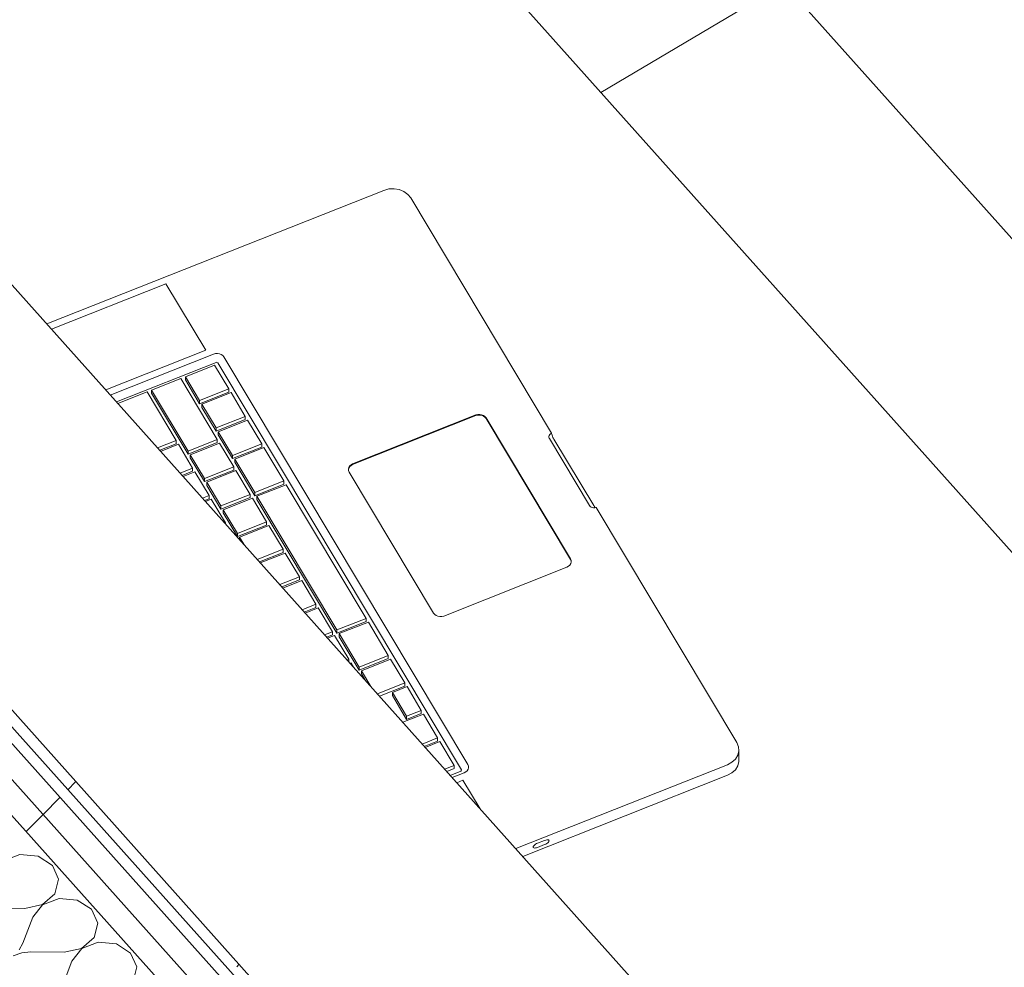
# Model space of a CAD drawing. Header units: millimetres. Extents: x -36631 to 27388, y -24993 to 6945.
# Tile 53 of 64: x -13536 to -13013, y -7722 to -7218. Entities that reach past the tile are written whole.
import ezdxf

# ---------------------------------------------------------------- set-up
doc = ezdxf.new("R2010")
doc.units = ezdxf.units.MM
doc.header["$MEASUREMENT"] = 0
doc.linetypes.add('Wipeout_Contour', pattern=[1000, 0, -1000])
doc.layers.add('Nuevo_08_E_Envans secs', color=7, linetype='Continuous')
doc.layers.add('Nuevo_09_EI_Mobiliari general', color=7, linetype='Continuous')
doc.layers.add('Nuevo_08_E_Envans secs_Pluma_Nº__1', color=7, linetype='Continuous', lineweight=5)
doc.layers.add('Nuevo_09_EI_Mobiliari general_Pluma_Nº__1', color=7, linetype='Continuous', lineweight=5)
for name, color, linetype, lineweight, true_color in [('Nuevo_08_E_Envans secs_Pluma_Nº__102', 7, 'Continuous', 5, 0xcccccc), ('Nuevo_08_E_Envans secs_Pluma_Nº__171', 171, 'Continuous', 13, 0xaaaaff), ('Nuevo_08_E_Envans secs_Pluma_Nº__177', 7, 'Continuous', 15, 0xf7e046)]:
    doc.layers.add(name, color=color, linetype=linetype, lineweight=lineweight, true_color=true_color)
pattern_1 = [(45, (0, 0), (-183.8478, 183.8478), [195, -65]), (45, (7e-14, 183.85), (-183.8478, 183.8478), [195, -65])]

# ---------------------------------------------------------------- blocks, each defined once
blk = doc.blocks.new('Elem Sección_207_1')
at = {"layer": 'Nuevo_09_EI_Mobiliari general_Pluma_Nº__1', "color": 7, "linetype": 'Continuous', "lineweight": 5}
for p, q in [((-13044.98, -6955.35), (-13081.32, -6973.64)), ((-13044.98, -6955.35), (-12745.19, -7290.82)), ((-13034.48, -6953.43), (-13041.89, -6957.43)), ((-13034.48, -6953.43), (-12734.69, -7288.9)), ((-13041.89, -6957.43), (-13042.27, -6958.38)), ((-13041.89, -6957.43), (-12742.09, -7292.9)), ((-13081.32, -6973.64), (-13107.01, -7032.75)), ((-13081.32, -6973.64), (-12781.53, -7309.11)), ((-13107.01, -7032.75), (-13132.11, -7139.38)), ((-13132.11, -7139.38), (-13130.57, -7198.38)), ((-13131.72, -7200.22), (-13227.29, -7256.82)), ((-13129.79, -7199.25), (-13131.72, -7200.22)), ((-13130.57, -7198.38), (-12830.78, -7533.85)), ((-12745.19, -7290.82), (-12781.53, -7309.11)), ((-12771.05, -7350.91), (-12745.19, -7290.82)), ((-12762.18, -7356.65), (-12734.69, -7288.9)), ((-12734.69, -7288.9), (-12742.09, -7292.9)), ((-12742.09, -7292.9), (-12769.54, -7360.51)), ((-12781.53, -7309.11), (-12807.22, -7368.22)), ((-12795.95, -7459.23), (-12771.05, -7350.91)), ((-12788.05, -7478.91), (-12762.18, -7356.65)), ((-12769.54, -7360.51), (-12795.38, -7482.54)), ((-12807.22, -7368.22), (-12832.32, -7474.85)), ((-12795.24, -7481.88), (-12795.95, -7459.23)), ((-12832.32, -7474.85), (-12830.78, -7533.85)), ((-12786.31, -7522.87), (-12788.05, -7478.91)), ((-12795.38, -7482.54), (-12793.65, -7526.55)), ((-12794.6, -7502.44), (-12795.24, -7481.88)), ((-12794.19, -7515.43), (-12794.6, -7502.44)), ((-12830.78, -7533.85), (-12794.19, -7515.43)), ((-12794.71, -7515.69), (-12794.05, -7516.43)), ((-12793.93, -7516.56), (-12831.92, -7535.69)), ((-12795.02, -7524.07), (-12793.89, -7520.57)), ((-12793.57, -7516.38), (-12793.93, -7516.56)), ((-12793.89, -7520.57), (-12793.75, -7520.15)), ((-12793.75, -7520.15), (-12793.42, -7516.7)), ((-12793.42, -7516.7), (-12793.57, -7516.38)), ((-12797.19, -7528.35), (-12795.02, -7524.07)), ((-12793.65, -7526.55), (-12794.08, -7528.26)), ((-12788.66, -7529.12), (-12786.88, -7525.15)), ((-12786.88, -7525.15), (-12786.31, -7522.87)), ((-12800.2, -7532.85), (-12797.19, -7528.35)), ((-12795.41, -7531.24), (-12797.36, -7534.41)), ((-12794.08, -7528.26), (-12795.41, -7531.24)), ((-12791.25, -7533.35), (-12788.66, -7529.12)), ((-12831.92, -7535.69), (-12927.5, -7592.29)), ((-12803.95, -7537.44), (-12800.2, -7532.85)), ((-12797.36, -7534.41), (-12799.86, -7537.68)), ((-12794.59, -7537.7), (-12791.25, -7533.35)), ((-12813.21, -7546.32), (-12808.34, -7541.97)), ((-12808.34, -7541.97), (-12803.95, -7537.44)), ((-12802.84, -7540.94), (-12806.22, -7544.1)), ((-12803.07, -7546.27), (-12798.57, -7542.06)), ((-12799.86, -7537.68), (-12802.84, -7540.94)), ((-12798.57, -7542.06), (-12794.59, -7537.7)), ((-12815.83, -7548.33), (-12813.21, -7546.32)), ((-12809.88, -7547.06), (-12813.72, -7549.74)), ((-12806.22, -7544.1), (-12809.88, -7547.06)), ((-12807.95, -7550.22), (-12803.07, -7546.27)), ((-12914.54, -7606.79), (-12815.83, -7548.33)), ((-12815.66, -7550.89), (-12912.98, -7608.53)), ((-12813.72, -7549.74), (-12815.66, -7550.89)), ((-12813.07, -7553.79), (-12807.95, -7550.22)), ((-12910.39, -7611.43), (-12815.66, -7555.33)), ((-12815.66, -7555.33), (-12813.07, -7553.79))]:
    blk.add_line(p, q, dxfattribs=at)
blk = doc.blocks.new('Elem Sección_208_1')
at = {"layer": 'Nuevo_09_EI_Mobiliari general_Pluma_Nº__1', "color": 7, "linetype": 'Continuous', "lineweight": 5}
for p, q in [((-13521.61, -7379.89), (-13342.61, -7308.9)), ((-13342.61, -7308.9), (-13339.94, -7308.17)), ((-13339.94, -7308.17), (-13337.13, -7308.03)), ((-13337.13, -7308.03), (-13334.37, -7308.49)), ((-13334.37, -7308.49), (-13331.85, -7309.51)), ((-13331.85, -7309.51), (-13329.75, -7311.03)), ((-13329.75, -7311.03), (-13328.19, -7312.94)), ((-13328.19, -7312.94), (-13253.42, -7437.9)), ((-13458.37, -7358.47), (-13519.19, -7382.59)), ((-13437.18, -7393.87), (-13458.37, -7358.47)), ((-13490.29, -7414.94), (-13437.18, -7393.87)), ((-13432.99, -7395.87), (-13487.87, -7417.64)), ((-13431.99, -7395.6), (-13432.99, -7395.87)), ((-13430.94, -7395.55), (-13431.99, -7395.6)), ((-13429.9, -7395.72), (-13430.94, -7395.55)), ((-13428.96, -7396.1), (-13429.9, -7395.72)), ((-13431.61, -7400.31), (-13484.59, -7421.32)), ((-13431.29, -7400.22), (-13431.61, -7400.31)), ((-13430.75, -7400.55), (-13430.94, -7400.32)), ((-13301.37, -7616.77), (-13430.75, -7400.55)), ((-13428.17, -7396.67), (-13428.96, -7396.1)), ((-13427.59, -7397.39), (-13428.17, -7396.67)), ((-13297.99, -7613.96), (-13427.59, -7397.39)), ((-13447.97, -7407.91), (-13432.46, -7401.76)), ((-13432.46, -7401.76), (-13424.91, -7414.39)), ((-13465.91, -7415.03), (-13450.4, -7408.88)), ((-13450.4, -7408.88), (-13431.04, -7441.22)), ((-13440.42, -7420.54), (-13447.97, -7407.91)), ((-13447.97, -7409.6), (-13447.97, -7407.91)), ((-13440.42, -7422.23), (-13447.97, -7409.6)), ((-13483.84, -7422.14), (-13468.33, -7415.99)), ((-13468.33, -7415.99), (-13452.87, -7441.83)), ((-13446.55, -7447.37), (-13465.91, -7415.03)), ((-13465.91, -7416.72), (-13465.91, -7415.03)), ((-13446.55, -7449.06), (-13465.91, -7416.72)), ((-13424.91, -7414.39), (-13440.42, -7420.54)), ((-13424.91, -7416.08), (-13440.42, -7422.23)), ((-13439.24, -7422.51), (-13423.73, -7416.36)), ((-13424.91, -7416.08), (-13424.91, -7414.39)), ((-13423.73, -7416.36), (-13416.18, -7428.98)), ((-13440.42, -7422.23), (-13440.42, -7420.54)), ((-13431.69, -7435.13), (-13439.24, -7422.51)), ((-13439.24, -7424.2), (-13439.24, -7422.51)), ((-13431.69, -7436.82), (-13439.24, -7424.2)), ((-13416.18, -7428.98), (-13431.69, -7435.13)), ((-13416.18, -7430.67), (-13431.69, -7436.82)), ((-13430.51, -7437.11), (-13415, -7430.96)), ((-13416.18, -7430.67), (-13416.18, -7428.98)), ((-13415, -7430.96), (-13407.44, -7443.58)), ((-13293.69, -7428.24), (-13359.12, -7454.19)), ((-13293.69, -7428.57), (-13359.12, -7454.52)), ((-13292.69, -7427.96), (-13293.69, -7428.24)), ((-13292.69, -7428.3), (-13293.69, -7428.57)), ((-13291.63, -7427.91), (-13292.69, -7427.96)), ((-13291.63, -7428.25), (-13292.69, -7428.3)), ((-13290.6, -7428.08), (-13291.63, -7427.91)), ((-13290.6, -7428.42), (-13291.63, -7428.25)), ((-13289.65, -7428.47), (-13290.6, -7428.08)), ((-13289.65, -7428.8), (-13290.6, -7428.42)), ((-13288.86, -7429.04), (-13289.65, -7428.47)), ((-13288.86, -7429.37), (-13289.65, -7428.8)), ((-13288.28, -7429.75), (-13288.86, -7429.04)), ((-13288.28, -7430.09), (-13288.86, -7429.37)), ((-13243.43, -7504.7), (-13288.28, -7429.75)), ((-13243.43, -7505.04), (-13288.28, -7430.09)), ((-13431.69, -7436.82), (-13431.69, -7435.13)), ((-13422.95, -7449.73), (-13430.51, -7437.11)), ((-13430.51, -7438.8), (-13430.51, -7437.11)), ((-13253.42, -7437.9), (-13253.96, -7438.19)), ((-13253.41, -7438.06), (-13253.42, -7437.9)), ((-13452.87, -7441.83), (-13462.75, -7445.75)), ((-13452.87, -7443.52), (-13452.87, -7441.83)), ((-13431.04, -7441.22), (-13446.55, -7447.37)), ((-13431.04, -7442.91), (-13446.55, -7449.06)), ((-13431.04, -7442.91), (-13431.04, -7441.22)), ((-13422.95, -7451.42), (-13430.51, -7438.8)), ((-13254.74, -7439.13), (-13254.89, -7439.69)), ((-13254.89, -7439.69), (-13254.84, -7440.26)), ((-13254.84, -7440.26), (-13254.74, -7440.52)), ((-13254.43, -7438.62), (-13254.74, -7439.13)), ((-13254.74, -7440.52), (-13254.62, -7440.81)), ((-13254.62, -7440.81), (-13233.38, -7476.31)), ((-13253.96, -7438.19), (-13254.43, -7438.62)), ((-13253.33, -7438.47), (-13253.41, -7438.06)), ((-13253.18, -7438.97), (-13253.33, -7438.47)), ((-13252.97, -7439.54), (-13253.18, -7438.97)), ((-13252.7, -7440.12), (-13252.97, -7439.54)), ((-13252.41, -7440.69), (-13252.7, -7440.12)), ((-13252.34, -7440.81), (-13252.41, -7440.69)), ((-13252.17, -7441.1), (-13252.26, -7440.95)), ((-13252.17, -7441.1), (-13231.08, -7476.35)), ((-13452.87, -7443.52), (-13461.64, -7447)), ((-13461.14, -7447.55), (-13451.69, -7443.8)), ((-13451.69, -7443.8), (-13444.13, -7456.42)), ((-13446.55, -7449.06), (-13446.55, -7447.37)), ((-13445.37, -7449.35), (-13429.86, -7443.2)), ((-13429.86, -7443.2), (-13422.31, -7455.82)), ((-13407.44, -7443.58), (-13422.95, -7449.73)), ((-13407.44, -7445.27), (-13422.95, -7451.42)), ((-13421.77, -7451.7), (-13406.26, -7445.55)), ((-13407.44, -7445.27), (-13407.44, -7443.58)), ((-13406.26, -7445.55), (-13395.64, -7463.3)), ((-13437.82, -7461.97), (-13445.37, -7449.35)), ((-13445.37, -7451.04), (-13445.37, -7449.35)), ((-13437.82, -7463.66), (-13445.37, -7451.04)), ((-13422.95, -7451.42), (-13422.95, -7449.73)), ((-13411.15, -7469.45), (-13421.77, -7451.7)), ((-13421.77, -7453.39), (-13421.77, -7451.7)), ((-13411.15, -7471.14), (-13421.77, -7453.39)), ((-13444.13, -7456.42), (-13450.84, -7459.08)), ((-13444.13, -7458.11), (-13449.72, -7460.33)), ((-13449.23, -7460.88), (-13442.95, -7458.39)), ((-13444.13, -7458.11), (-13444.13, -7456.42)), ((-13442.95, -7458.39), (-13435.4, -7471.02)), ((-13422.31, -7455.82), (-13437.82, -7461.97)), ((-13422.31, -7457.51), (-13437.82, -7463.66)), ((-13436.64, -7463.94), (-13421.13, -7457.79)), ((-13422.31, -7457.51), (-13422.31, -7455.82)), ((-13421.13, -7457.79), (-13413.57, -7470.41)), ((-13361.17, -7456.07), (-13361.38, -7456.91)), ((-13361.38, -7456.91), (-13361.32, -7457.77)), ((-13361.17, -7456.41), (-13361.36, -7457.17)), ((-13361.32, -7457.77), (-13360.98, -7458.59)), ((-13360.7, -7455.3), (-13361.17, -7456.07)), ((-13360.7, -7455.64), (-13361.17, -7456.41)), ((-13360.98, -7458.59), (-13316.13, -7533.54)), ((-13360, -7454.66), (-13360.7, -7455.3)), ((-13360, -7455), (-13360.7, -7455.64)), ((-13359.12, -7454.19), (-13360, -7454.66)), ((-13359.12, -7454.52), (-13360, -7455)), ((-13437.82, -7463.66), (-13437.82, -7461.97)), ((-13429.08, -7476.57), (-13436.64, -7463.94)), ((-13436.64, -7465.63), (-13436.64, -7463.94)), ((-13395.64, -7463.3), (-13411.15, -7469.45)), ((-13395.64, -7464.99), (-13395.64, -7463.3)), ((-13429.08, -7478.26), (-13436.64, -7465.63)), ((-13395.64, -7464.99), (-13411.15, -7471.14)), ((-13409.97, -7471.43), (-13394.46, -7465.28)), ((-13394.46, -7465.28), (-13351.97, -7536.28)), ((-13435.4, -7471.02), (-13438.92, -7472.42)), ((-13435.4, -7472.71), (-13437.81, -7473.66)), ((-13437.31, -7474.22), (-13434.22, -7472.99)), ((-13435.4, -7472.71), (-13435.4, -7471.02)), ((-13434.22, -7472.99), (-13426.67, -7485.61)), ((-13413.57, -7470.41), (-13429.08, -7476.57)), ((-13413.57, -7472.1), (-13429.08, -7478.26)), ((-13427.9, -7478.54), (-13412.39, -7472.39)), ((-13413.57, -7472.1), (-13413.57, -7470.41)), ((-13412.39, -7472.39), (-13404.84, -7485.01)), ((-13411.15, -7471.14), (-13411.15, -7469.45)), ((-13367.48, -7542.43), (-13409.97, -7471.43)), ((-13409.97, -7473.12), (-13409.97, -7471.43)), ((-13367.48, -7544.12), (-13409.97, -7473.12)), ((-13429.08, -7478.26), (-13429.08, -7476.57)), ((-13420.35, -7491.16), (-13427.9, -7478.54)), ((-13427.9, -7480.23), (-13427.9, -7478.54)), ((-13233.38, -7476.31), (-13232.99, -7476.79)), ((-13232.99, -7476.79), (-13232.46, -7477.17)), ((-13232.46, -7477.17), (-13231.83, -7477.42)), ((-13231.83, -7477.42), (-13231.14, -7477.54)), ((-13231.14, -7477.54), (-13230.44, -7477.5)), ((-13230.99, -7476.48), (-13231.08, -7476.35)), ((-13230.84, -7476.74), (-13230.91, -7476.62)), ((-13230.54, -7477.15), (-13230.84, -7476.74)), ((-13230.28, -7477.45), (-13230.54, -7477.15)), ((-13230.44, -7477.5), (-13229.82, -7477.34)), ((-13229.82, -7477.34), (-13155.05, -7602.29)), ((-13420.35, -7492.85), (-13427.9, -7480.23)), ((-13426.67, -7485.61), (-13427.01, -7485.75)), ((-13426.67, -7486.13), (-13426.67, -7485.61)), ((-13404.84, -7485.01), (-13420.35, -7491.16)), ((-13404.84, -7486.7), (-13420.35, -7492.85)), ((-13419.17, -7493.13), (-13403.66, -7486.98)), ((-13404.84, -7486.7), (-13404.84, -7485.01)), ((-13403.66, -7486.98), (-13396.11, -7499.61)), ((-13420.35, -7492.85), (-13420.35, -7491.16)), ((-13416.66, -7497.33), (-13419.17, -7493.13)), ((-13419.17, -7494.52), (-13419.17, -7493.13)), ((-13396.11, -7499.61), (-13409.78, -7505.03)), ((-13396.11, -7501.3), (-13396.11, -7499.61)), ((-13396.11, -7501.3), (-13408.66, -7506.28)), ((-13408.17, -7506.83), (-13394.93, -7501.58)), ((-13394.93, -7501.58), (-13387.37, -7514.2)), ((-13243.1, -7505.52), (-13243.43, -7504.7)), ((-13243.1, -7505.86), (-13243.43, -7505.04)), ((-13243.03, -7506.38), (-13243.1, -7505.52)), ((-13243.05, -7506.45), (-13243.1, -7505.86)), ((-13310.73, -7535.05), (-13245.3, -7509.1)), ((-13245.3, -7509.1), (-13244.42, -7508.63)), ((-13244.42, -7508.63), (-13243.72, -7507.99)), ((-13243.72, -7507.99), (-13243.24, -7507.22)), ((-13243.24, -7507.22), (-13243.03, -7506.38)), ((-13387.37, -7514.2), (-13397.86, -7518.36)), ((-13387.37, -7515.89), (-13396.75, -7519.61)), ((-13396.25, -7520.16), (-13386.19, -7516.17)), ((-13387.37, -7515.89), (-13387.37, -7514.2)), ((-13386.19, -7516.17), (-13378.64, -7528.8)), ((-13378.64, -7528.8), (-13385.95, -7531.7)), ((-13378.64, -7530.49), (-13384.83, -7532.94)), ((-13384.34, -7533.5), (-13377.46, -7530.77)), ((-13378.64, -7530.49), (-13378.64, -7528.8)), ((-13377.46, -7530.77), (-13369.9, -7543.39)), ((-13351.97, -7536.28), (-13367.48, -7542.43)), ((-13351.97, -7537.97), (-13351.97, -7536.28)), ((-13316.13, -7533.54), (-13315.55, -7534.25)), ((-13315.55, -7534.25), (-13314.76, -7534.82)), ((-13314.76, -7534.82), (-13313.82, -7535.21)), ((-13313.82, -7535.21), (-13312.78, -7535.38)), ((-13312.78, -7535.38), (-13311.73, -7535.33)), ((-13311.73, -7535.33), (-13310.73, -7535.05)), ((-13351.97, -7537.97), (-13367.48, -7544.12)), ((-13367.48, -7544.12), (-13367.48, -7542.43)), ((-13366.3, -7544.4), (-13350.79, -7538.25)), ((-13350.79, -7538.25), (-13340.17, -7556.01)), ((-13369.9, -7543.39), (-13374.03, -7545.03)), ((-13369.9, -7545.08), (-13372.92, -7546.28)), ((-13372.42, -7546.83), (-13368.72, -7545.37)), ((-13369.9, -7545.08), (-13369.9, -7543.39)), ((-13368.72, -7545.37), (-13361.17, -7557.99)), ((-13355.68, -7562.16), (-13366.3, -7544.4)), ((-13366.3, -7546.09), (-13366.3, -7544.4)), ((-13355.68, -7563.85), (-13366.3, -7546.09)), ((-13361.17, -7557.99), (-13362.11, -7558.36)), ((-13361.17, -7559.42), (-13361.17, -7557.99)), ((-13340.17, -7556.01), (-13355.68, -7562.16)), ((-13340.17, -7557.7), (-13355.68, -7563.85)), ((-13354.5, -7564.13), (-13338.99, -7557.98)), ((-13340.17, -7557.7), (-13340.17, -7556.01)), ((-13338.99, -7557.98), (-13331.43, -7570.6)), ((-13360.5, -7560.17), (-13359.99, -7559.96)), ((-13359.99, -7559.96), (-13358.58, -7562.32)), ((-13355.68, -7563.85), (-13355.68, -7562.16)), ((-13349.5, -7572.48), (-13354.5, -7564.13)), ((-13354.5, -7565.82), (-13354.5, -7564.13)), ((-13352.56, -7569.05), (-13354.5, -7565.82)), ((-13331.43, -7570.6), (-13346.01, -7576.38)), ((-13331.43, -7572.29), (-13344.9, -7577.63)), ((-13338.01, -7575.65), (-13330.25, -7572.57)), ((-13331.43, -7572.29), (-13331.43, -7570.6)), ((-13330.25, -7572.57), (-13322.7, -7585.2)), ((-13330.46, -7588.27), (-13338.01, -7575.65)), ((-13338.01, -7577.34), (-13338.01, -7575.65)), ((-13330.46, -7589.96), (-13338.01, -7577.34)), ((-13332.49, -7591.52), (-13321.52, -7587.17)), ((-13322.7, -7585.2), (-13330.46, -7588.27)), ((-13322.7, -7586.89), (-13330.46, -7589.96)), ((-13330.46, -7589.96), (-13330.46, -7588.27)), ((-13322.7, -7586.89), (-13322.7, -7585.2)), ((-13321.52, -7587.17), (-13313.97, -7599.79)), ((-13313.97, -7599.79), (-13322.18, -7603.05)), ((-13313.97, -7601.48), (-13313.97, -7599.79)), ((-13313.97, -7601.48), (-13321.07, -7604.3)), ((-13320.54, -7604.84), (-13312.79, -7601.77)), ((-13320.46, -7604.97), (-13320.54, -7604.84)), ((-13312.79, -7601.77), (-13305.23, -7614.39)), ((-13155.05, -7602.29), (-13154.16, -7604.47)), ((-13154.16, -7604.47), (-13153.99, -7606.75)), ((-13154.55, -7609), (-13155.81, -7611.05)), ((-13153.99, -7606.75), (-13154.55, -7609)), ((-13153.99, -7606.75), (-13153.99, -7612.39)), ((-13305.23, -7614.39), (-13310.27, -7616.38)), ((-13305.23, -7616.08), (-13305.23, -7614.39)), ((-13297.66, -7614.77), (-13297.99, -7613.96)), ((-13297.81, -7616.47), (-13297.6, -7615.63)), ((-13297.6, -7615.63), (-13297.66, -7614.77)), ((-13160.02, -7614.03), (-13272.5, -7658.64)), ((-13157.68, -7612.76), (-13160.02, -7614.03)), ((-13155.81, -7611.05), (-13157.68, -7612.76)), ((-13155.81, -7616.68), (-13154.55, -7614.63)), ((-13154.55, -7614.63), (-13153.99, -7612.39)), ((-13305.23, -7616.08), (-13309.15, -7617.63)), ((-13307.3, -7619.7), (-13301.67, -7617.47)), ((-13306.24, -7620.89), (-13299.86, -7618.36)), ((-13301.67, -7617.47), (-13301.39, -7617.32)), ((-13301.26, -7617.03), (-13301.37, -7616.77)), ((-13299.86, -7618.36), (-13298.98, -7617.88)), ((-13298.98, -7617.88), (-13298.28, -7617.24)), ((-13298.28, -7617.24), (-13297.81, -7616.47)), ((-13268.79, -7662.8), (-13160.02, -7619.66)), ((-13160.02, -7619.66), (-13157.68, -7618.4)), ((-13157.68, -7618.4), (-13155.81, -7616.68)), ((-13300.51, -7622.28), (-13303.82, -7623.59)), ((-13291.42, -7637.47), (-13300.51, -7622.28)), ((-13263.18, -7657.46), (-13263.26, -7657.79)), ((-13262.93, -7657.09), (-13263.18, -7657.46)), ((-13262.55, -7656.71), (-13262.93, -7657.09)), ((-13262.05, -7656.33), (-13262.55, -7656.71)), ((-13261.46, -7655.99), (-13262.05, -7656.33)), ((-13260.84, -7655.7), (-13261.46, -7655.99)), ((-13257.2, -7654.26), (-13260.84, -7655.7)), ((-13260.84, -7657.95), (-13257.2, -7656.51)), ((-13256.57, -7654.05), (-13257.2, -7654.26)), ((-13257.2, -7656.51), (-13256.57, -7656.22)), ((-13255.99, -7653.93), (-13256.57, -7654.05)), ((-13256.57, -7656.22), (-13255.99, -7655.88)), ((-13255.49, -7653.91), (-13255.99, -7653.93)), ((-13255.99, -7655.88), (-13255.49, -7655.5)), ((-13255.1, -7653.99), (-13255.49, -7653.91)), ((-13255.49, -7655.5), (-13255.1, -7655.11)), ((-13254.86, -7654.16), (-13255.1, -7653.99)), ((-13255.1, -7655.11), (-13254.86, -7654.75)), ((-13254.78, -7654.42), (-13254.86, -7654.16)), ((-13254.86, -7654.75), (-13254.78, -7654.42)), ((-13263.26, -7657.79), (-13263.18, -7658.05)), ((-13263.18, -7658.05), (-13262.93, -7658.22)), ((-13262.93, -7658.22), (-13262.55, -7658.3)), ((-13262.55, -7658.3), (-13262.05, -7658.28)), ((-13262.05, -7658.28), (-13261.46, -7658.16)), ((-13261.46, -7658.16), (-13260.84, -7657.95))]:
    blk.add_line(p, q, dxfattribs=at)
blk = doc.blocks.new('*X247')
at = {"layer": 'Nuevo_08_E_Envans secs_Pluma_Nº__102', "color": 254, "linetype": 'Continuous', "lineweight": 5, "true_color": 0xcccccc}
for p, q in [((-13535.87, -7661.82), (-13544.61, -7665.19)), ((-13526.26, -7662.69), (-13535.87, -7661.82)), ((-13518.66, -7667.55), (-13526.26, -7662.69)), ((-13515.33, -7674.93), (-13518.66, -7667.55)), ((-13517.26, -7682.64), (-13515.33, -7674.93)), ((-13523.89, -7688.38), (-13517.26, -7682.64)), ((-13533.22, -7690.42), (-13523.89, -7688.38)), ((-13523.8, -7688.47), (-13529.06, -7695.07)), ((-13515.06, -7685.1), (-13523.8, -7688.47)), ((-13505.46, -7685.98), (-13515.06, -7685.1)), ((-13497.85, -7690.83), (-13505.46, -7685.98)), ((-13533.22, -7690.42), (-13550.91, -7690.21)), ((-13494.52, -7698.22), (-13497.85, -7690.83)), ((-13529.06, -7695.07), (-13534.26, -7708.83)), ((-13496.45, -7705.93), (-13494.52, -7698.22)), ((-13536.33, -7712.43), (-13534.26, -7708.83)), ((-13503.08, -7711.66), (-13496.45, -7705.93)), ((-13494.26, -7708.39), (-13503, -7711.75)), ((-13484.65, -7709.26), (-13494.26, -7708.39)), ((-13477.05, -7714.12), (-13484.65, -7709.26)), ((-13534.94, -7713.98), (-13539.44, -7715.53)), ((-13530.1, -7713.49), (-13534.94, -7713.98)), ((-13512.42, -7713.7), (-13530.1, -7713.49)), ((-13512.42, -7713.7), (-13503.08, -7711.66)), ((-13503, -7711.75), (-13508.25, -7718.36)), ((-13473.71, -7721.5), (-13477.05, -7714.12)), ((-13508.25, -7718.36), (-13513.46, -7732.12)), ((-13475.65, -7729.21), (-13473.71, -7721.5))]:
    blk.add_line(p, q, dxfattribs=at)
blk = doc.blocks.new('Elem Sección_217_1')
at = {"layer": 'Nuevo_08_E_Envans secs', "lineweight": 0}
blk.add_blockref('*X247', (0, 0), dxfattribs=at)
at = {"color": 254, "linetype": 'Wipeout_Contour', "lineweight": 0, "ltscale": 63275.094471}
blk.add_wipeout([(-14814, -6365.41), (-14819.15, -6368.46), (-13140.15, -8247.26), (-13135, -8244.21)], dxfattribs=at).dxf.layer = 'Nuevo_08_E_Envans secs'
at = {"color": 254, "linetype": 'Wipeout_Contour', "lineweight": 0, "ltscale": 62781.755918}
blk.add_wipeout([(-14711.64, -6291.97), (-14722.79, -6298.58), (-13024.45, -8199.04), (-13013.29, -8192.43)], dxfattribs=at).dxf.layer = 'Nuevo_08_E_Envans secs'
at = {"layer": 'Nuevo_08_E_Envans secs_Pluma_Nº__177', "linetype": 'Continuous', "lineweight": 15, "true_color": 0xf7e046}
h = blk.add_hatch(dxfattribs=at)
h.set_pattern_fill('Panellat_HPL_0001', color=53, style=0, pattern_type=2)
h.set_pattern_definition(pattern_1)
h.paths.add_polyline_path([(-14711.64, -6291.97), (-14722.79, -6298.58), (-13024.45, -8199.04), (-13013.29, -8192.43)])
at = {"color": 254, "linetype": 'Wipeout_Contour', "lineweight": 0, "ltscale": 78854.051443}
blk.add_wipeout([(-14730.91, -6289.5), (-14742.06, -6296.11), (-13035.6, -8205.64), (-13024.45, -8199.04), (-14722.79, -6298.58)], dxfattribs=at).dxf.layer = 'Nuevo_08_E_Envans secs'
at = {"layer": 'Nuevo_08_E_Envans secs_Pluma_Nº__177', "linetype": 'Continuous', "lineweight": 15, "true_color": 0xf7e046}
h = blk.add_hatch(dxfattribs=at)
h.set_pattern_fill('Panellat_HPL_0001', color=53, style=0, pattern_type=2)
h.set_pattern_definition(pattern_1)
h.paths.add_polyline_path([(-14730.91, -6289.5), (-14742.06, -6296.11), (-13035.6, -8205.64), (-13024.45, -8199.04), (-14722.79, -6298.58)])
at = {"color": 254, "linetype": 'Wipeout_Contour', "lineweight": 0, "ltscale": 79278.660773}
blk.add_wipeout([(-14802.14, -6331.69), (-14813.3, -6338.29), (-14805.18, -6347.37), (-13106.84, -8247.83), (-13095.68, -8241.22)], dxfattribs=at).dxf.layer = 'Nuevo_08_E_Envans secs'
at = {"color": 254, "linetype": 'Wipeout_Contour', "lineweight": 0, "ltscale": 63214.716288}
blk.add_wipeout([(-14816.34, -6353.98), (-13117.99, -8254.43), (-13106.84, -8247.83), (-14805.18, -6347.37)], dxfattribs=at).dxf.layer = 'Nuevo_08_E_Envans secs'
at = {"color": 254, "linetype": 'Wipeout_Contour', "lineweight": 0, "ltscale": 62718.966181}
blk.add_wipeout([(-14699, -6297.31), (-13020, -8176.11), (-13014.85, -8173.06), (-14693.85, -6294.26)], dxfattribs=at).dxf.layer = 'Nuevo_08_E_Envans secs'
at = {"layer": 'Nuevo_08_E_Envans secs_Pluma_Nº__171', "linetype": 'Continuous', "lineweight": 13, "true_color": 0xaaaaff}
h = blk.add_hatch(dxfattribs=at)
h.set_pattern_fill('Panellat_HPL_0001', color=161, style=0, pattern_type=2)
h.set_pattern_definition(pattern_1)
h.paths.add_polyline_path([(-14699, -6297.31), (-13020, -8176.11), (-13014.85, -8173.06), (-14693.85, -6294.26)])
at = {"layer": 'Nuevo_08_E_Envans secs_Pluma_Nº__1', "color": 7, "linetype": 'Continuous', "lineweight": 5}
for p, q in [((-14693.85, -6294.26), (-13018.6, -8168.87)), ((-14722.79, -6298.58), (-13024.45, -8199.04))]:
    blk.add_line(p, q, dxfattribs=at)
at = {"layer": 'Nuevo_08_E_Envans secs_Pluma_Nº__1', "color": 7, "linetype": 'Continuous', "lineweight": 5, "flags": 128}
for points in [[(-14750.18, -6287.03), (-14742.06, -6296.11), (-13035.6, -8205.64)], [(-14711.64, -6291.97), (-14707.89, -6296.17), (-13021.4, -8183.35)], [(-14702.74, -6293.12), (-14699, -6297.31), (-13020, -8176.11)]]:
    blk.add_lwpolyline(points, dxfattribs=at)
blk = doc.blocks.new('Elem Sección_313_1')
at = {"color": 254, "linetype": 'Wipeout_Contour', "lineweight": 0, "ltscale": 57777.135937}
blk.add_wipeout([(-11427.03, -7226.34), (-13018.6, -8168.87), (-13014.85, -8173.06), (-11423.28, -7230.53)], dxfattribs=at).dxf.layer = 'Nuevo_08_E_Envans secs'
at = {"color": 254, "linetype": 'Wipeout_Contour', "lineweight": 0, "ltscale": 57791.445021}
blk.add_wipeout([(-11419.54, -7234.72), (-13021.4, -8183.35), (-13013.29, -8192.43), (-11411.42, -7243.8)], dxfattribs=at).dxf.layer = 'Nuevo_08_E_Envans secs'
blk = doc.blocks.new('Elem Sección_339_1')
at = {"layer": 'Nuevo_09_EI_Mobiliari general_Pluma_Nº__1', "color": 7, "linetype": 'Continuous', "lineweight": 5}
blk.add_line((-12843.08, -7686.75), (-14050.18, -6336), dxfattribs=at)
blk = doc.blocks.new('Elem Sección_340_1')
at = {"layer": 'Nuevo_09_EI_Mobiliari general_Pluma_Nº__1', "color": 7, "linetype": 'Continuous', "lineweight": 5}
blk.add_line((-12948.39, -8021.32), (-14436.38, -6356.26), dxfattribs=at)

msp = doc.modelspace()

# ---------------------------------------------------------------- block references
at = {"layer": 'Nuevo_09_EI_Mobiliari general', "lineweight": 0}
for name in ['Elem Sección_207_1', 'Elem Sección_208_1']:
    msp.add_blockref(name, (0, 0), dxfattribs=at)

# ---------------------------------------------------------------- next in the draw order: block references
at = {"layer": 'Nuevo_08_E_Envans secs', "lineweight": 0}
msp.add_blockref('Elem Sección_217_1', (0, 0), dxfattribs=at)

# ---------------------------------------------------------------- next in the draw order: block references
msp.add_blockref('Elem Sección_313_1', (0, 0), dxfattribs=at)

# ---------------------------------------------------------------- next in the draw order: block references
at = {"layer": 'Nuevo_09_EI_Mobiliari general', "lineweight": 0}
for name in ['Elem Sección_339_1', 'Elem Sección_340_1']:
    msp.add_blockref(name, (0, 0), dxfattribs=at)

doc.saveas('drawing.dxf')
